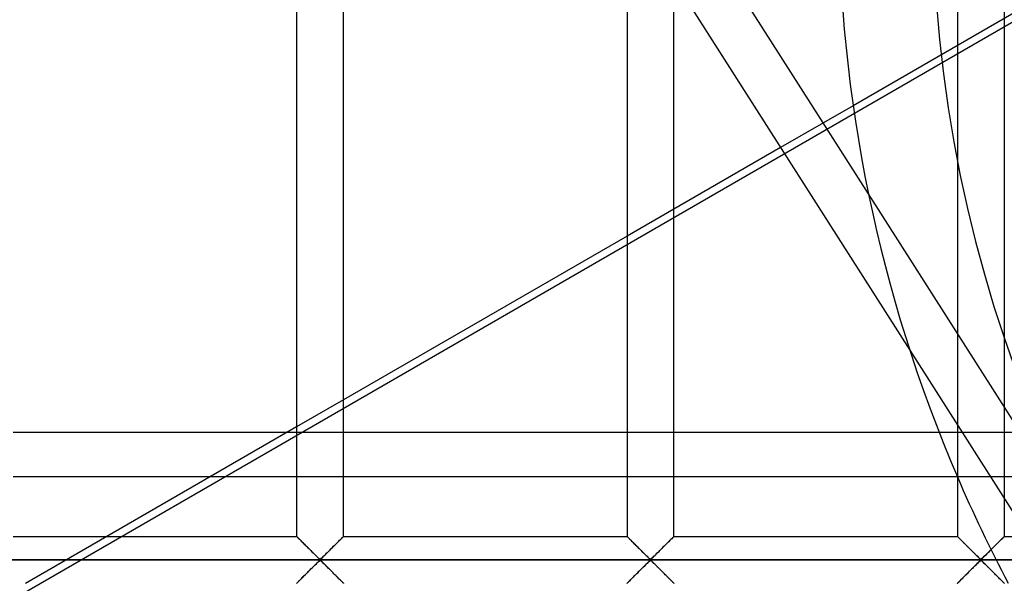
# Model space of a CAD drawing. Header units: millimetres. Extents: x -455 to 455, y -455 to 455.
# Tile 12 of 58: x -243 to -138, y -73 to -13. Entities that reach past the tile are written whole.
import ezdxf

# ---------------------------------------------------------------- set-up
doc = ezdxf.new("R2010")
doc.units = ezdxf.units.MM
doc.layers.add('MAIN-1', color=7, linetype='Continuous')
doc.layers.add('MAIN-2', color=7, linetype='Continuous')

msp = doc.modelspace()

# ---------------------------------------------------------------- linework, layer by layer
at = {"layer": 'MAIN-1'}
for p, q in [((-213.75, 67.92), (-213.75, -67.92)), ((-208.75, -67.92), (-208.75, 67.92)), ((-178.54, 67.92), (-178.54, -67.92)), ((-173.54, -67.92), (-173.54, 67.92)), ((-143.33, 67.92), (-143.33, -67.92)), ((-138.33, -67.92), (-138.33, 67.92)), ((-152.81, -31.39), (-173.54, 1.16)), ((-173.54, -8.61), (-148.41, -48.07)), ((-154.44, -22), (-157.62, -23.83)), ((-162.17, -26.46), (-173.54, -33.02)), ((-178.54, -35.91), (-208.75, -53.35)), ((-213.75, -56.24), (-233.98, -67.92)), ((-243.96, -56.79), (-214.71, -56.79)), ((-222.94, -61.55), (-243.96, -61.55)), ((-243.96, -67.92), (-213.75, -67.92)), ((-213.74, -67.93), (-213.75, -67.92)), ((-213.75, -67.92), (-213.75, -67.92)), ((-213.73, -67.94), (-213.74, -67.93)), ((-213.71, -67.95), (-213.73, -67.94)), ((-213.69, -67.97), (-213.71, -67.95)), ((-213.67, -68), (-213.69, -67.97)), ((-213.64, -68.03), (-213.67, -68)), ((-213.61, -68.06), (-213.64, -68.03)), ((-213.57, -68.1), (-213.61, -68.06)), ((-213.53, -68.14), (-213.57, -68.1)), ((-213.49, -68.18), (-213.53, -68.14)), ((-213.44, -68.23), (-213.49, -68.18)), ((-208.99, -68.16), (-209.07, -68.24)), ((-208.92, -68.08), (-208.99, -68.16)), ((-208.86, -68.03), (-208.92, -68.08)), ((-208.81, -67.98), (-208.86, -68.03)), ((-208.78, -67.94), (-208.81, -67.98)), ((-208.76, -67.92), (-208.78, -67.94)), ((-208.75, -67.92), (-208.76, -67.92)), ((-208.75, -67.92), (-178.54, -67.92)), ((-178.53, -67.93), (-178.54, -67.92)), ((-178.54, -67.92), (-178.54, -67.92)), ((-178.52, -67.94), (-178.53, -67.93)), ((-178.5, -67.95), (-178.52, -67.94)), ((-178.48, -67.97), (-178.5, -67.95)), ((-178.46, -68), (-178.48, -67.97)), ((-178.43, -68.03), (-178.46, -68)), ((-178.4, -68.06), (-178.43, -68.03)), ((-178.36, -68.1), (-178.4, -68.06)), ((-178.32, -68.14), (-178.36, -68.1)), ((-178.28, -68.18), (-178.32, -68.14)), ((-178.23, -68.23), (-178.28, -68.18)), ((-173.78, -68.16), (-173.86, -68.24)), ((-173.71, -68.08), (-173.78, -68.16)), ((-173.65, -68.03), (-173.71, -68.08)), ((-173.6, -67.98), (-173.65, -68.03)), ((-173.57, -67.94), (-173.6, -67.98)), ((-173.55, -67.92), (-173.57, -67.94)), ((-173.54, -67.92), (-173.55, -67.92)), ((-173.54, -67.92), (-143.33, -67.92)), ((-143.32, -67.93), (-143.33, -67.92)), ((-143.33, -67.92), (-143.33, -67.92)), ((-143.31, -67.94), (-143.32, -67.93)), ((-143.3, -67.95), (-143.31, -67.94)), ((-143.28, -67.97), (-143.3, -67.95)), ((-143.25, -68), (-143.28, -67.97)), ((-143.22, -68.03), (-143.25, -68)), ((-143.19, -68.06), (-143.22, -68.03)), ((-143.15, -68.1), (-143.19, -68.06)), ((-143.11, -68.14), (-143.15, -68.1)), ((-143.07, -68.18), (-143.11, -68.14)), ((-143.02, -68.23), (-143.07, -68.18)), ((-138.57, -68.16), (-138.65, -68.24)), ((-138.5, -68.08), (-138.57, -68.16)), ((-138.44, -68.03), (-138.5, -68.08)), ((-138.4, -67.98), (-138.44, -68.03)), ((-138.36, -67.94), (-138.4, -67.98)), ((-138.34, -67.92), (-138.36, -67.94)), ((-138.33, -67.92), (-138.34, -67.92)), ((-138.33, -67.92), (-108.12, -67.92)), ((-213.39, -68.28), (-213.44, -68.23)), ((-213.34, -68.33), (-213.39, -68.28)), ((-213.28, -68.38), (-213.34, -68.33)), ((-213.22, -68.44), (-213.28, -68.38)), ((-213.17, -68.5), (-213.22, -68.44)), ((-213.11, -68.56), (-213.17, -68.5)), ((-213.05, -68.62), (-213.11, -68.56)), ((-212.98, -68.68), (-213.05, -68.62)), ((-212.92, -68.74), (-212.98, -68.68)), ((-212.86, -68.81), (-212.92, -68.74)), ((-212.79, -68.87), (-212.86, -68.81)), ((-212.72, -68.94), (-212.79, -68.87)), ((-212.66, -69.01), (-212.72, -68.94)), ((-212.59, -69.08), (-212.66, -69.01)), ((-212.52, -69.14), (-212.59, -69.08)), ((-212.45, -69.21), (-212.52, -69.14)), ((-212.38, -69.28), (-212.45, -69.21)), ((-210.04, -69.2), (-210.16, -69.32)), ((-209.92, -69.08), (-210.04, -69.2)), ((-209.8, -68.97), (-209.92, -69.08)), ((-209.68, -68.85), (-209.8, -68.97)), ((-209.57, -68.74), (-209.68, -68.85)), ((-209.46, -68.63), (-209.57, -68.74)), ((-209.36, -68.52), (-209.46, -68.63)), ((-209.26, -68.42), (-209.36, -68.52)), ((-209.16, -68.33), (-209.26, -68.42)), ((-209.07, -68.24), (-209.16, -68.33)), ((-178.18, -68.28), (-178.23, -68.23)), ((-178.13, -68.33), (-178.18, -68.28)), ((-178.07, -68.38), (-178.13, -68.33)), ((-178.02, -68.44), (-178.07, -68.38)), ((-177.96, -68.5), (-178.02, -68.44)), ((-177.9, -68.56), (-177.96, -68.5)), ((-177.84, -68.62), (-177.9, -68.56)), ((-177.78, -68.68), (-177.84, -68.62)), ((-177.71, -68.74), (-177.78, -68.68)), ((-177.65, -68.81), (-177.71, -68.74)), ((-177.58, -68.87), (-177.65, -68.81)), ((-177.52, -68.94), (-177.58, -68.87)), ((-177.45, -69.01), (-177.52, -68.94)), ((-177.38, -69.08), (-177.45, -69.01)), ((-177.31, -69.14), (-177.38, -69.08)), ((-177.24, -69.21), (-177.31, -69.14)), ((-177.17, -69.28), (-177.24, -69.21)), ((-174.83, -69.2), (-174.95, -69.32)), ((-174.71, -69.08), (-174.83, -69.2)), ((-174.59, -68.97), (-174.71, -69.08)), ((-174.48, -68.85), (-174.59, -68.97)), ((-174.36, -68.74), (-174.48, -68.85)), ((-174.26, -68.63), (-174.36, -68.74)), ((-174.15, -68.52), (-174.26, -68.63)), ((-174.05, -68.42), (-174.15, -68.52)), ((-173.95, -68.33), (-174.05, -68.42)), ((-173.86, -68.24), (-173.95, -68.33)), ((-142.97, -68.28), (-143.02, -68.23)), ((-142.92, -68.33), (-142.97, -68.28)), ((-142.86, -68.38), (-142.92, -68.33)), ((-142.81, -68.44), (-142.86, -68.38)), ((-142.75, -68.5), (-142.81, -68.44)), ((-142.69, -68.56), (-142.75, -68.5)), ((-142.63, -68.62), (-142.69, -68.56)), ((-142.57, -68.68), (-142.63, -68.62)), ((-142.5, -68.74), (-142.57, -68.68)), ((-142.44, -68.81), (-142.5, -68.74)), ((-142.37, -68.87), (-142.44, -68.81)), ((-142.31, -68.94), (-142.37, -68.87)), ((-142.24, -69.01), (-142.31, -68.94)), ((-142.17, -69.08), (-142.24, -69.01)), ((-142.1, -69.14), (-142.17, -69.08)), ((-142.03, -69.21), (-142.1, -69.14)), ((-141.97, -69.28), (-142.03, -69.21)), ((-139.62, -69.2), (-139.74, -69.32)), ((-139.5, -69.08), (-139.62, -69.2)), ((-139.38, -68.97), (-139.5, -69.08)), ((-139.27, -68.85), (-139.38, -68.97)), ((-139.16, -68.74), (-139.27, -68.85)), ((-139.05, -68.63), (-139.16, -68.74)), ((-138.94, -68.52), (-139.05, -68.63)), ((-138.84, -68.42), (-138.94, -68.52)), ((-138.74, -68.33), (-138.84, -68.42)), ((-138.65, -68.24), (-138.74, -68.33)), ((-212.31, -69.35), (-212.38, -69.28)), ((-212.24, -69.42), (-212.31, -69.35)), ((-212.18, -69.49), (-212.24, -69.42)), ((-212.11, -69.56), (-212.18, -69.49)), ((-212.04, -69.62), (-212.11, -69.56)), ((-211.98, -69.69), (-212.04, -69.62)), ((-211.91, -69.75), (-211.98, -69.69)), ((-211.84, -69.82), (-211.91, -69.75)), ((-211.78, -69.88), (-211.84, -69.82)), ((-211.72, -69.94), (-211.78, -69.88)), ((-211.66, -70), (-211.72, -69.94)), ((-211.6, -70.06), (-211.66, -70)), ((-211.54, -70.12), (-211.6, -70.06)), ((-211.48, -70.17), (-211.54, -70.12)), ((-211.43, -70.22), (-211.48, -70.17)), ((-211.38, -70.27), (-211.43, -70.22)), ((-211.32, -70.31), (-211.38, -70.27)), ((-211.14, -70.28), (-211.25, -70.35)), ((-211.04, -70.2), (-211.14, -70.28)), ((-210.95, -70.11), (-211.04, -70.2)), ((-210.85, -70.01), (-210.95, -70.11)), ((-210.74, -69.9), (-210.85, -70.01)), ((-210.63, -69.79), (-210.74, -69.9)), ((-210.51, -69.68), (-210.63, -69.79)), ((-210.4, -69.56), (-210.51, -69.68)), ((-210.28, -69.44), (-210.4, -69.56)), ((-210.16, -69.32), (-210.28, -69.44)), ((-177.1, -69.35), (-177.17, -69.28)), ((-177.04, -69.42), (-177.1, -69.35)), ((-176.97, -69.49), (-177.04, -69.42)), ((-176.9, -69.56), (-176.97, -69.49)), ((-176.83, -69.62), (-176.9, -69.56)), ((-176.77, -69.69), (-176.83, -69.62)), ((-176.7, -69.75), (-176.77, -69.69)), ((-176.64, -69.82), (-176.7, -69.75)), ((-176.57, -69.88), (-176.64, -69.82)), ((-176.51, -69.94), (-176.57, -69.88)), ((-176.45, -70), (-176.51, -69.94)), ((-176.39, -70.06), (-176.45, -70)), ((-176.33, -70.12), (-176.39, -70.06)), ((-176.28, -70.17), (-176.33, -70.12)), ((-176.22, -70.22), (-176.28, -70.17)), ((-176.17, -70.27), (-176.22, -70.22)), ((-176.11, -70.31), (-176.17, -70.27)), ((-175.93, -70.28), (-176.04, -70.35)), ((-175.83, -70.2), (-175.93, -70.28)), ((-175.74, -70.11), (-175.83, -70.2)), ((-175.64, -70.01), (-175.74, -70.11)), ((-175.53, -69.9), (-175.64, -70.01)), ((-175.42, -69.79), (-175.53, -69.9)), ((-175.3, -69.68), (-175.42, -69.79)), ((-175.19, -69.56), (-175.3, -69.68)), ((-175.07, -69.44), (-175.19, -69.56)), ((-174.95, -69.32), (-175.07, -69.44)), ((-141.9, -69.35), (-141.97, -69.28)), ((-141.83, -69.42), (-141.9, -69.35)), ((-141.76, -69.49), (-141.83, -69.42)), ((-141.69, -69.56), (-141.76, -69.49)), ((-141.62, -69.62), (-141.69, -69.56)), ((-141.56, -69.69), (-141.62, -69.62)), ((-141.49, -69.75), (-141.56, -69.69)), ((-141.43, -69.82), (-141.49, -69.75)), ((-141.36, -69.88), (-141.43, -69.82)), ((-141.3, -69.94), (-141.36, -69.88)), ((-141.24, -70), (-141.3, -69.94)), ((-141.18, -70.06), (-141.24, -70)), ((-141.12, -70.12), (-141.18, -70.06)), ((-141.07, -70.17), (-141.12, -70.12)), ((-141.01, -70.22), (-141.07, -70.17)), ((-140.96, -70.27), (-141.01, -70.22)), ((-140.91, -70.31), (-140.96, -70.27)), ((-140.72, -70.28), (-140.83, -70.35)), ((-140.63, -70.2), (-140.72, -70.28)), ((-140.53, -70.11), (-140.63, -70.2)), ((-140.43, -70.01), (-140.53, -70.11)), ((-140.32, -69.9), (-140.43, -70.01)), ((-140.21, -69.79), (-140.32, -69.9)), ((-140.1, -69.68), (-140.21, -69.79)), ((-139.98, -69.56), (-140.1, -69.68)), ((-139.86, -69.44), (-139.98, -69.56)), ((-139.74, -69.32), (-139.86, -69.44)), ((422.5, -70.42), (-422.5, -70.42)), ((-212.22, -71.39), (-212.1, -71.27)), ((-212.1, -71.27), (-211.99, -71.16)), ((-211.99, -71.16), (-211.87, -71.04)), ((-211.87, -71.04), (-211.76, -70.93)), ((-211.76, -70.93), (-211.65, -70.83)), ((-211.65, -70.83), (-211.55, -70.73)), ((-211.55, -70.73), (-211.46, -70.64)), ((-211.46, -70.64), (-211.36, -70.55)), ((-211.36, -70.55), (-211.25, -70.49)), ((-211.25, -70.35), (-211.32, -70.31)), ((-211.25, -70.49), (-211.18, -70.52)), ((-211.18, -70.52), (-211.12, -70.56)), ((-211.12, -70.56), (-211.07, -70.61)), ((-211.07, -70.61), (-211.02, -70.66)), ((-211.02, -70.66), (-210.96, -70.72)), ((-210.96, -70.72), (-210.9, -70.77)), ((-210.9, -70.77), (-210.84, -70.83)), ((-210.84, -70.83), (-210.78, -70.89)), ((-210.78, -70.89), (-210.72, -70.95)), ((-210.72, -70.95), (-210.66, -71.01)), ((-210.66, -71.01), (-210.59, -71.08)), ((-210.59, -71.08), (-210.52, -71.15)), ((-210.52, -71.15), (-210.46, -71.21)), ((-210.46, -71.21), (-210.39, -71.28)), ((-210.39, -71.28), (-210.32, -71.35)), ((-210.32, -71.35), (-210.26, -71.41)), ((-177.01, -71.39), (-176.9, -71.27)), ((-176.9, -71.27), (-176.78, -71.16)), ((-176.78, -71.16), (-176.66, -71.04)), ((-176.66, -71.04), (-176.55, -70.93)), ((-176.55, -70.93), (-176.45, -70.83)), ((-176.45, -70.83), (-176.35, -70.73)), ((-176.35, -70.73), (-176.25, -70.64)), ((-176.25, -70.64), (-176.16, -70.55)), ((-176.16, -70.55), (-176.04, -70.49)), ((-176.04, -70.35), (-176.11, -70.31)), ((-176.04, -70.49), (-175.97, -70.52)), ((-175.97, -70.52), (-175.91, -70.56)), ((-175.91, -70.56), (-175.86, -70.61)), ((-175.86, -70.61), (-175.81, -70.66)), ((-175.81, -70.66), (-175.75, -70.72)), ((-175.75, -70.72), (-175.69, -70.77)), ((-175.69, -70.77), (-175.63, -70.83)), ((-175.63, -70.83), (-175.57, -70.89)), ((-175.57, -70.89), (-175.51, -70.95)), ((-175.51, -70.95), (-175.45, -71.01)), ((-175.45, -71.01), (-175.38, -71.08)), ((-175.38, -71.08), (-175.32, -71.15)), ((-175.32, -71.15), (-175.25, -71.21)), ((-175.25, -71.21), (-175.18, -71.28)), ((-175.18, -71.28), (-175.12, -71.35)), ((-175.12, -71.35), (-175.05, -71.41)), ((-141.8, -71.39), (-141.69, -71.27)), ((-141.69, -71.27), (-141.57, -71.16)), ((-141.57, -71.16), (-141.46, -71.04)), ((-141.46, -71.04), (-141.34, -70.93)), ((-141.34, -70.93), (-141.24, -70.83)), ((-141.24, -70.83), (-141.14, -70.73)), ((-141.14, -70.73), (-141.04, -70.64)), ((-141.04, -70.64), (-140.95, -70.55)), ((-140.95, -70.55), (-140.83, -70.49)), ((-140.83, -70.35), (-140.91, -70.31)), ((-140.83, -70.49), (-140.76, -70.52)), ((-140.76, -70.52), (-140.71, -70.56)), ((-140.71, -70.56), (-140.65, -70.61)), ((-140.65, -70.61), (-140.6, -70.66)), ((-140.6, -70.66), (-140.54, -70.72)), ((-140.54, -70.72), (-140.49, -70.77)), ((-140.49, -70.77), (-140.43, -70.83)), ((-140.43, -70.83), (-140.37, -70.89)), ((-140.37, -70.89), (-140.3, -70.95)), ((-140.3, -70.95), (-140.24, -71.01)), ((-140.24, -71.01), (-140.17, -71.08)), ((-140.17, -71.08), (-140.11, -71.15)), ((-140.11, -71.15), (-140.04, -71.21)), ((-140.04, -71.21), (-139.97, -71.28)), ((-139.97, -71.28), (-139.91, -71.35)), ((-139.91, -71.35), (-139.84, -71.41)), ((-213.24, -72.41), (-213.14, -72.31)), ((-213.14, -72.31), (-213.04, -72.2)), ((-213.04, -72.2), (-212.93, -72.1)), ((-212.93, -72.1), (-212.82, -71.98)), ((-212.82, -71.98), (-212.7, -71.87)), ((-212.7, -71.87), (-212.58, -71.75)), ((-212.58, -71.75), (-212.46, -71.63)), ((-212.46, -71.63), (-212.34, -71.51)), ((-212.34, -71.51), (-212.22, -71.39)), ((-210.26, -71.41), (-210.19, -71.48)), ((-210.19, -71.48), (-210.12, -71.55)), ((-210.12, -71.55), (-210.05, -71.62)), ((-210.05, -71.62), (-209.98, -71.69)), ((-209.98, -71.69), (-209.91, -71.76)), ((-209.91, -71.76), (-209.84, -71.83)), ((-209.84, -71.83), (-209.78, -71.89)), ((-209.78, -71.89), (-209.71, -71.96)), ((-209.71, -71.96), (-209.64, -72.02)), ((-209.64, -72.02), (-209.58, -72.09)), ((-209.58, -72.09), (-209.52, -72.15)), ((-209.52, -72.15), (-209.45, -72.21)), ((-209.45, -72.21), (-209.39, -72.27)), ((-209.39, -72.27), (-209.33, -72.33)), ((-209.33, -72.33), (-209.28, -72.39)), ((-209.28, -72.39), (-209.22, -72.45)), ((-178.04, -72.41), (-177.93, -72.31)), ((-177.93, -72.31), (-177.83, -72.2)), ((-177.83, -72.2), (-177.72, -72.1)), ((-177.72, -72.1), (-177.61, -71.98)), ((-177.61, -71.98), (-177.49, -71.87)), ((-177.49, -71.87), (-177.37, -71.75)), ((-177.37, -71.75), (-177.25, -71.63)), ((-177.25, -71.63), (-177.13, -71.51)), ((-177.13, -71.51), (-177.01, -71.39)), ((-175.05, -71.41), (-174.98, -71.48)), ((-174.98, -71.48), (-174.91, -71.55)), ((-174.91, -71.55), (-174.84, -71.62)), ((-174.84, -71.62), (-174.77, -71.69)), ((-174.77, -71.69), (-174.7, -71.76)), ((-174.7, -71.76), (-174.63, -71.83)), ((-174.63, -71.83), (-174.57, -71.89)), ((-174.57, -71.89), (-174.5, -71.96)), ((-174.5, -71.96), (-174.43, -72.02)), ((-174.43, -72.02), (-174.37, -72.09)), ((-174.37, -72.09), (-174.31, -72.15)), ((-174.31, -72.15), (-174.25, -72.21)), ((-174.25, -72.21), (-174.19, -72.27)), ((-174.19, -72.27), (-174.13, -72.33)), ((-174.13, -72.33), (-174.07, -72.39)), ((-174.07, -72.39), (-174.01, -72.45)), ((-142.83, -72.41), (-142.73, -72.31)), ((-142.73, -72.31), (-142.62, -72.2)), ((-142.62, -72.2), (-142.51, -72.1)), ((-142.51, -72.1), (-142.4, -71.98)), ((-142.4, -71.98), (-142.28, -71.87)), ((-142.28, -71.87), (-142.16, -71.75)), ((-142.16, -71.75), (-142.04, -71.63)), ((-142.04, -71.63), (-141.92, -71.51)), ((-141.92, -71.51), (-141.8, -71.39)), ((-139.84, -71.41), (-139.77, -71.48)), ((-139.77, -71.48), (-139.7, -71.55)), ((-139.7, -71.55), (-139.63, -71.62)), ((-139.63, -71.62), (-139.56, -71.69)), ((-139.56, -71.69), (-139.49, -71.76)), ((-139.49, -71.76), (-139.43, -71.83)), ((-139.43, -71.83), (-139.36, -71.89)), ((-139.36, -71.89), (-139.29, -71.96)), ((-139.29, -71.96), (-139.23, -72.02)), ((-139.23, -72.02), (-139.16, -72.09)), ((-139.16, -72.09), (-139.1, -72.15)), ((-139.1, -72.15), (-139.04, -72.21)), ((-139.04, -72.21), (-138.98, -72.27)), ((-138.98, -72.27), (-138.92, -72.33)), ((-138.92, -72.33), (-138.86, -72.39)), ((-138.86, -72.39), (-138.8, -72.45)), ((-213.75, -72.92), (-213.74, -72.91)), ((-213.74, -72.91), (-213.72, -72.89)), ((-213.72, -72.89), (-213.69, -72.86)), ((-213.69, -72.86), (-213.64, -72.81)), ((-213.64, -72.81), (-213.58, -72.75)), ((-213.58, -72.75), (-213.51, -72.68)), ((-213.51, -72.68), (-213.43, -72.6)), ((-213.43, -72.6), (-213.34, -72.51)), ((-213.34, -72.51), (-213.24, -72.41)), ((-209.22, -72.45), (-209.16, -72.5)), ((-209.16, -72.5), (-209.11, -72.56)), ((-209.11, -72.56), (-209.06, -72.61)), ((-209.06, -72.61), (-209.01, -72.65)), ((-209.01, -72.65), (-208.97, -72.7)), ((-208.97, -72.7), (-208.93, -72.74)), ((-208.93, -72.74), (-208.89, -72.77)), ((-208.89, -72.77), (-208.86, -72.81)), ((-208.86, -72.81), (-208.83, -72.84)), ((-208.83, -72.84), (-208.81, -72.86)), ((-208.81, -72.86), (-208.79, -72.88)), ((-208.79, -72.88), (-208.77, -72.9)), ((-208.77, -72.9), (-208.76, -72.91)), ((-208.76, -72.91), (-208.75, -72.91)), ((-208.75, -72.91), (-208.75, -72.92)), ((-178.54, -72.92), (-178.53, -72.91)), ((-178.53, -72.91), (-178.51, -72.89)), ((-178.51, -72.89), (-178.48, -72.86)), ((-178.48, -72.86), (-178.43, -72.81)), ((-178.43, -72.81), (-178.37, -72.75)), ((-178.37, -72.75), (-178.3, -72.68)), ((-178.3, -72.68), (-178.22, -72.6)), ((-178.22, -72.6), (-178.13, -72.51)), ((-178.13, -72.51), (-178.04, -72.41)), ((-174.01, -72.45), (-173.96, -72.5)), ((-173.96, -72.5), (-173.9, -72.56)), ((-173.9, -72.56), (-173.85, -72.61)), ((-173.85, -72.61), (-173.81, -72.65)), ((-173.81, -72.65), (-173.76, -72.7)), ((-173.76, -72.7), (-173.72, -72.74)), ((-173.72, -72.74), (-173.69, -72.77)), ((-173.69, -72.77), (-173.65, -72.81)), ((-173.65, -72.81), (-173.62, -72.84)), ((-173.62, -72.84), (-173.6, -72.86)), ((-173.6, -72.86), (-173.58, -72.88)), ((-173.58, -72.88), (-173.56, -72.9)), ((-173.56, -72.9), (-173.55, -72.91)), ((-173.55, -72.91), (-173.54, -72.91)), ((-173.54, -72.91), (-173.54, -72.92)), ((-143.33, -72.91), (-143.3, -72.89)), ((-143.33, -72.92), (-143.33, -72.91)), ((-143.3, -72.89), (-143.27, -72.86)), ((-143.27, -72.86), (-143.22, -72.81)), ((-143.22, -72.81), (-143.16, -72.75)), ((-143.16, -72.75), (-143.09, -72.68)), ((-143.09, -72.68), (-143.01, -72.6)), ((-143.01, -72.6), (-142.92, -72.51)), ((-142.92, -72.51), (-142.83, -72.41)), ((-138.8, -72.45), (-138.75, -72.5)), ((-138.75, -72.5), (-138.69, -72.56)), ((-138.69, -72.56), (-138.64, -72.61)), ((-138.64, -72.61), (-138.6, -72.65)), ((-138.6, -72.65), (-138.55, -72.7)), ((-138.55, -72.7), (-138.51, -72.74)), ((-138.51, -72.74), (-138.48, -72.77)), ((-138.48, -72.77), (-138.44, -72.81)), ((-138.44, -72.81), (-138.42, -72.84)), ((-138.42, -72.84), (-138.39, -72.86)), ((-138.39, -72.86), (-138.37, -72.88)), ((-138.37, -72.88), (-138.35, -72.9)), ((-138.35, -72.9), (-138.34, -72.91)), ((-138.34, -72.91), (-138.34, -72.91)), ((-138.34, -72.91), (-138.33, -72.92))]:
    msp.add_line(p, q, dxfattribs=at)
msp.add_arc((0, 0), 156, 180, 203.2492, dxfattribs=at)
at = {"layer": 'MAIN-2'}
for p, q in [((-358.24, -140.56), (-96.25, 10.7)), ((-96.64, 11.37), (-154.44, -22)), ((-157.62, -23.83), (-162.17, -26.46)), ((-152.81, -31.39), (-152.81, -31.39)), ((-127.52, -71.1), (-152.81, -31.39)), ((-173.54, -33.02), (-178.54, -35.91)), ((-148.41, -48.07), (-148.41, -48.07)), ((-148.41, -48.07), (-127.36, -81.12)), ((-208.75, -53.35), (-213.75, -56.24)), ((-214.71, -56.79), (214.71, -56.79)), ((222.94, -61.55), (-222.94, -61.55)), ((-233.98, -67.92), (-242.64, -72.92)), ((-213.75, -67.92), (-213.74, -67.92)), ((-213.74, -67.92), (-213.73, -67.93)), ((-213.73, -67.93), (-213.71, -67.96)), ((-213.71, -67.96), (-213.68, -67.99)), ((-213.68, -67.99), (-213.64, -68.03)), ((-213.64, -68.03), (-213.59, -68.07)), ((-213.59, -68.07), (-213.54, -68.13)), ((-213.54, -68.13), (-213.48, -68.19)), ((-213.48, -68.19), (-213.41, -68.26)), ((-209.09, -68.26), (-209.02, -68.19)), ((-209.02, -68.19), (-208.96, -68.13)), ((-208.96, -68.13), (-208.91, -68.07)), ((-208.91, -68.07), (-208.86, -68.03)), ((-208.86, -68.03), (-208.82, -67.99)), ((-208.82, -67.99), (-208.79, -67.96)), ((-208.79, -67.96), (-208.77, -67.93)), ((-208.77, -67.93), (-208.76, -67.92)), ((-208.76, -67.92), (-208.75, -67.92)), ((-178.54, -67.92), (-178.54, -67.92)), ((-178.54, -67.92), (-178.52, -67.93)), ((-178.52, -67.93), (-178.5, -67.96)), ((-178.5, -67.96), (-178.47, -67.99)), ((-178.47, -67.99), (-178.43, -68.03)), ((-178.43, -68.03), (-178.38, -68.07)), ((-178.38, -68.07), (-178.33, -68.13)), ((-178.33, -68.13), (-178.27, -68.19)), ((-178.27, -68.19), (-178.2, -68.26)), ((-173.88, -68.26), (-173.82, -68.19)), ((-173.82, -68.19), (-173.75, -68.13)), ((-173.75, -68.13), (-173.7, -68.07)), ((-173.7, -68.07), (-173.65, -68.03)), ((-173.65, -68.03), (-173.61, -67.99)), ((-173.61, -67.99), (-173.58, -67.96)), ((-173.58, -67.96), (-173.56, -67.93)), ((-173.56, -67.93), (-173.55, -67.92)), ((-173.55, -67.92), (-173.54, -67.92)), ((-143.33, -67.92), (-143.33, -67.92)), ((-143.33, -67.92), (-143.31, -67.93)), ((-143.31, -67.93), (-143.29, -67.96)), ((-143.29, -67.96), (-143.26, -67.99)), ((-143.26, -67.99), (-143.22, -68.03)), ((-143.22, -68.03), (-143.17, -68.07)), ((-143.17, -68.07), (-143.12, -68.13)), ((-143.12, -68.13), (-143.06, -68.19)), ((-143.06, -68.19), (-142.99, -68.26)), ((-138.68, -68.26), (-138.61, -68.19)), ((-138.61, -68.19), (-138.55, -68.13)), ((-138.55, -68.13), (-138.49, -68.07)), ((-138.49, -68.07), (-138.44, -68.03)), ((-138.44, -68.03), (-138.41, -67.99)), ((-138.41, -67.99), (-138.37, -67.96)), ((-138.37, -67.96), (-138.35, -67.93)), ((-138.35, -67.93), (-138.34, -67.92)), ((-138.34, -67.92), (-138.33, -67.92)), ((-213.41, -68.26), (-213.33, -68.33)), ((-213.33, -68.33), (-213.26, -68.41)), ((-213.26, -68.41), (-213.18, -68.49)), ((-213.18, -68.49), (-213.09, -68.57)), ((-213.09, -68.57), (-213.01, -68.66)), ((-213.01, -68.66), (-212.92, -68.75)), ((-212.92, -68.75), (-212.83, -68.84)), ((-212.83, -68.84), (-212.73, -68.93)), ((-212.73, -68.93), (-212.64, -69.03)), ((-212.64, -69.03), (-212.54, -69.12)), ((-212.54, -69.12), (-212.45, -69.22)), ((-212.45, -69.22), (-212.35, -69.31)), ((-210.15, -69.31), (-210.05, -69.22)), ((-210.05, -69.22), (-209.96, -69.12)), ((-209.96, -69.12), (-209.86, -69.03)), ((-209.86, -69.03), (-209.77, -68.93)), ((-209.77, -68.93), (-209.67, -68.84)), ((-209.67, -68.84), (-209.58, -68.75)), ((-209.58, -68.75), (-209.49, -68.66)), ((-209.49, -68.66), (-209.41, -68.57)), ((-209.41, -68.57), (-209.32, -68.49)), ((-209.32, -68.49), (-209.24, -68.41)), ((-209.24, -68.41), (-209.17, -68.33)), ((-209.17, -68.33), (-209.09, -68.26)), ((-178.2, -68.26), (-178.13, -68.33)), ((-178.13, -68.33), (-178.05, -68.41)), ((-178.05, -68.41), (-177.97, -68.49)), ((-177.97, -68.49), (-177.88, -68.57)), ((-177.88, -68.57), (-177.8, -68.66)), ((-177.8, -68.66), (-177.71, -68.75)), ((-177.71, -68.75), (-177.62, -68.84)), ((-177.62, -68.84), (-177.53, -68.93)), ((-177.53, -68.93), (-177.43, -69.03)), ((-177.43, -69.03), (-177.34, -69.12)), ((-177.34, -69.12), (-177.24, -69.22)), ((-177.24, -69.22), (-177.14, -69.31)), ((-174.94, -69.31), (-174.84, -69.22)), ((-174.84, -69.22), (-174.75, -69.12)), ((-174.75, -69.12), (-174.65, -69.03)), ((-174.65, -69.03), (-174.56, -68.93)), ((-174.56, -68.93), (-174.46, -68.84)), ((-174.46, -68.84), (-174.37, -68.75)), ((-174.37, -68.75), (-174.29, -68.66)), ((-174.29, -68.66), (-174.2, -68.57)), ((-174.2, -68.57), (-174.12, -68.49)), ((-174.12, -68.49), (-174.03, -68.41)), ((-174.03, -68.41), (-173.96, -68.33)), ((-173.96, -68.33), (-173.88, -68.26)), ((-142.99, -68.26), (-142.92, -68.33)), ((-142.92, -68.33), (-142.84, -68.41)), ((-142.84, -68.41), (-142.76, -68.49)), ((-142.76, -68.49), (-142.68, -68.57)), ((-142.68, -68.57), (-142.59, -68.66)), ((-142.59, -68.66), (-142.5, -68.75)), ((-142.5, -68.75), (-142.41, -68.84)), ((-142.41, -68.84), (-142.32, -68.93)), ((-142.32, -68.93), (-142.22, -69.03)), ((-142.22, -69.03), (-142.13, -69.12)), ((-142.13, -69.12), (-142.03, -69.22)), ((-142.03, -69.22), (-141.93, -69.31)), ((-139.73, -69.31), (-139.64, -69.22)), ((-139.64, -69.22), (-139.54, -69.12)), ((-139.54, -69.12), (-139.44, -69.03)), ((-139.44, -69.03), (-139.35, -68.93)), ((-139.35, -68.93), (-139.26, -68.84)), ((-139.26, -68.84), (-139.17, -68.75)), ((-139.17, -68.75), (-139.08, -68.66)), ((-139.08, -68.66), (-138.99, -68.57)), ((-138.99, -68.57), (-138.91, -68.49)), ((-138.91, -68.49), (-138.83, -68.41)), ((-138.83, -68.41), (-138.75, -68.33)), ((-138.75, -68.33), (-138.68, -68.26)), ((-212.35, -69.31), (-212.25, -69.41)), ((-212.25, -69.41), (-212.16, -69.51)), ((-212.16, -69.51), (-212.06, -69.6)), ((-212.06, -69.6), (-211.97, -69.69)), ((-211.97, -69.69), (-211.88, -69.78)), ((-211.88, -69.78), (-211.79, -69.87)), ((-211.79, -69.87), (-211.7, -69.96)), ((-211.7, -69.96), (-211.62, -70.04)), ((-211.62, -70.04), (-211.54, -70.12)), ((-211.54, -70.12), (-211.46, -70.2)), ((-211.46, -70.2), (-211.38, -70.27)), ((-211.38, -70.27), (-211.31, -70.33)), ((-211.19, -70.33), (-211.12, -70.27)), ((-211.12, -70.27), (-211.04, -70.2)), ((-211.04, -70.2), (-210.96, -70.12)), ((-210.96, -70.12), (-210.88, -70.04)), ((-210.88, -70.04), (-210.8, -69.96)), ((-210.8, -69.96), (-210.71, -69.87)), ((-210.71, -69.87), (-210.62, -69.78)), ((-210.62, -69.78), (-210.53, -69.69)), ((-210.53, -69.69), (-210.44, -69.6)), ((-210.44, -69.6), (-210.34, -69.51)), ((-210.34, -69.51), (-210.25, -69.41)), ((-210.25, -69.41), (-210.15, -69.31)), ((-177.14, -69.31), (-177.05, -69.41)), ((-177.05, -69.41), (-176.95, -69.51)), ((-176.95, -69.51), (-176.86, -69.6)), ((-176.86, -69.6), (-176.76, -69.69)), ((-176.76, -69.69), (-176.67, -69.78)), ((-176.67, -69.78), (-176.58, -69.87)), ((-176.58, -69.87), (-176.49, -69.96)), ((-176.49, -69.96), (-176.41, -70.04)), ((-176.41, -70.04), (-176.33, -70.12)), ((-176.33, -70.12), (-176.25, -70.2)), ((-176.25, -70.2), (-176.18, -70.27)), ((-176.18, -70.27), (-176.1, -70.33)), ((-175.99, -70.33), (-175.91, -70.27)), ((-175.91, -70.27), (-175.83, -70.2)), ((-175.83, -70.2), (-175.76, -70.12)), ((-175.76, -70.12), (-175.68, -70.04)), ((-175.68, -70.04), (-175.59, -69.96)), ((-175.59, -69.96), (-175.5, -69.87)), ((-175.5, -69.87), (-175.41, -69.78)), ((-175.41, -69.78), (-175.32, -69.69)), ((-175.32, -69.69), (-175.23, -69.6)), ((-175.23, -69.6), (-175.13, -69.51)), ((-175.13, -69.51), (-175.04, -69.41)), ((-175.04, -69.41), (-174.94, -69.31)), ((-141.93, -69.31), (-141.84, -69.41)), ((-141.84, -69.41), (-141.74, -69.51)), ((-141.74, -69.51), (-141.65, -69.6)), ((-141.65, -69.6), (-141.55, -69.69)), ((-141.55, -69.69), (-141.46, -69.78)), ((-141.46, -69.78), (-141.37, -69.87)), ((-141.37, -69.87), (-141.28, -69.96)), ((-141.28, -69.96), (-141.2, -70.04)), ((-141.2, -70.04), (-141.12, -70.12)), ((-141.12, -70.12), (-141.04, -70.2)), ((-141.04, -70.2), (-140.97, -70.27)), ((-140.97, -70.27), (-140.89, -70.33)), ((-140.78, -70.33), (-140.7, -70.27)), ((-140.7, -70.27), (-140.63, -70.2)), ((-140.63, -70.2), (-140.55, -70.12)), ((-140.55, -70.12), (-140.47, -70.04)), ((-140.47, -70.04), (-140.38, -69.96)), ((-140.38, -69.96), (-140.3, -69.87)), ((-140.3, -69.87), (-140.21, -69.78)), ((-140.21, -69.78), (-140.11, -69.69)), ((-140.11, -69.69), (-140.02, -69.6)), ((-140.02, -69.6), (-139.93, -69.51)), ((-139.93, -69.51), (-139.83, -69.41)), ((-139.83, -69.41), (-139.73, -69.31)), ((-420, -70.42), (420, -70.42)), ((-212.16, -71.33), (-212.25, -71.42)), ((-212.06, -71.23), (-212.16, -71.33)), ((-211.97, -71.14), (-212.06, -71.23)), ((-211.88, -71.05), (-211.97, -71.14)), ((-211.79, -70.96), (-211.88, -71.05)), ((-211.7, -70.87), (-211.79, -70.96)), ((-211.62, -70.79), (-211.7, -70.87)), ((-211.54, -70.71), (-211.62, -70.79)), ((-211.46, -70.64), (-211.54, -70.71)), ((-211.38, -70.57), (-211.46, -70.64)), ((-211.31, -70.51), (-211.38, -70.57)), ((-211.31, -70.33), (-211.19, -70.33)), ((-211.19, -70.51), (-211.31, -70.51)), ((-211.12, -70.57), (-211.19, -70.51)), ((-211.04, -70.64), (-211.12, -70.57)), ((-210.96, -70.71), (-211.04, -70.64)), ((-210.88, -70.79), (-210.96, -70.71)), ((-210.8, -70.87), (-210.88, -70.79)), ((-210.71, -70.96), (-210.8, -70.87)), ((-210.62, -71.05), (-210.71, -70.96)), ((-210.53, -71.14), (-210.62, -71.05)), ((-210.44, -71.23), (-210.53, -71.14)), ((-210.34, -71.33), (-210.44, -71.23)), ((-210.25, -71.42), (-210.34, -71.33)), ((-176.95, -71.33), (-177.05, -71.42)), ((-176.86, -71.23), (-176.95, -71.33)), ((-176.76, -71.14), (-176.86, -71.23)), ((-176.67, -71.05), (-176.76, -71.14)), ((-176.58, -70.96), (-176.67, -71.05)), ((-176.49, -70.87), (-176.58, -70.96)), ((-176.41, -70.79), (-176.49, -70.87)), ((-176.33, -70.71), (-176.41, -70.79)), ((-176.25, -70.64), (-176.33, -70.71)), ((-176.18, -70.57), (-176.25, -70.64)), ((-176.1, -70.51), (-176.18, -70.57)), ((-176.1, -70.33), (-175.99, -70.33)), ((-175.99, -70.51), (-176.1, -70.51)), ((-175.91, -70.57), (-175.99, -70.51)), ((-175.83, -70.64), (-175.91, -70.57)), ((-175.76, -70.71), (-175.83, -70.64)), ((-175.68, -70.79), (-175.76, -70.71)), ((-175.59, -70.87), (-175.68, -70.79)), ((-175.5, -70.96), (-175.59, -70.87)), ((-175.41, -71.05), (-175.5, -70.96)), ((-175.32, -71.14), (-175.41, -71.05)), ((-175.23, -71.23), (-175.32, -71.14)), ((-175.13, -71.33), (-175.23, -71.23)), ((-175.04, -71.42), (-175.13, -71.33)), ((-141.74, -71.33), (-141.84, -71.42)), ((-141.65, -71.23), (-141.74, -71.33)), ((-141.55, -71.14), (-141.65, -71.23)), ((-141.46, -71.05), (-141.55, -71.14)), ((-141.37, -70.96), (-141.46, -71.05)), ((-141.28, -70.87), (-141.37, -70.96)), ((-141.2, -70.79), (-141.28, -70.87)), ((-141.12, -70.71), (-141.2, -70.79)), ((-141.04, -70.64), (-141.12, -70.71)), ((-140.97, -70.57), (-141.04, -70.64)), ((-140.89, -70.51), (-140.97, -70.57)), ((-140.89, -70.33), (-140.78, -70.33)), ((-140.78, -70.51), (-140.89, -70.51)), ((-140.7, -70.57), (-140.78, -70.51)), ((-140.63, -70.64), (-140.7, -70.57)), ((-140.55, -70.71), (-140.63, -70.64)), ((-140.47, -70.79), (-140.55, -70.71)), ((-140.38, -70.87), (-140.47, -70.79)), ((-140.3, -70.96), (-140.38, -70.87)), ((-140.21, -71.05), (-140.3, -70.96)), ((-140.11, -71.14), (-140.21, -71.05)), ((-140.02, -71.23), (-140.11, -71.14)), ((-139.93, -71.33), (-140.02, -71.23)), ((-139.83, -71.42), (-139.93, -71.33)), ((-213.18, -72.34), (-213.26, -72.43)), ((-213.09, -72.26), (-213.18, -72.34)), ((-213.01, -72.17), (-213.09, -72.26)), ((-212.92, -72.09), (-213.01, -72.17)), ((-212.83, -72), (-212.92, -72.09)), ((-212.73, -71.9), (-212.83, -72)), ((-212.64, -71.81), (-212.73, -71.9)), ((-212.54, -71.71), (-212.64, -71.81)), ((-212.45, -71.62), (-212.54, -71.71)), ((-212.35, -71.52), (-212.45, -71.62)), ((-212.25, -71.42), (-212.35, -71.52)), ((-210.15, -71.52), (-210.25, -71.42)), ((-210.05, -71.62), (-210.15, -71.52)), ((-209.96, -71.71), (-210.05, -71.62)), ((-209.86, -71.81), (-209.96, -71.71)), ((-209.77, -71.9), (-209.86, -71.81)), ((-209.67, -72), (-209.77, -71.9)), ((-209.58, -72.09), (-209.67, -72)), ((-209.49, -72.17), (-209.58, -72.09)), ((-209.41, -72.26), (-209.49, -72.17)), ((-209.32, -72.34), (-209.41, -72.26)), ((-209.24, -72.43), (-209.32, -72.34)), ((-177.97, -72.34), (-178.05, -72.43)), ((-177.88, -72.26), (-177.97, -72.34)), ((-177.8, -72.17), (-177.88, -72.26)), ((-177.71, -72.09), (-177.8, -72.17)), ((-177.62, -72), (-177.71, -72.09)), ((-177.53, -71.9), (-177.62, -72)), ((-177.43, -71.81), (-177.53, -71.9)), ((-177.34, -71.71), (-177.43, -71.81)), ((-177.24, -71.62), (-177.34, -71.71)), ((-177.14, -71.52), (-177.24, -71.62)), ((-177.05, -71.42), (-177.14, -71.52)), ((-174.94, -71.52), (-175.04, -71.42)), ((-174.84, -71.62), (-174.94, -71.52)), ((-174.75, -71.71), (-174.84, -71.62)), ((-174.65, -71.81), (-174.75, -71.71)), ((-174.56, -71.9), (-174.65, -71.81)), ((-174.46, -72), (-174.56, -71.9)), ((-174.37, -72.09), (-174.46, -72)), ((-174.29, -72.17), (-174.37, -72.09)), ((-174.2, -72.26), (-174.29, -72.17)), ((-174.12, -72.34), (-174.2, -72.26)), ((-174.03, -72.43), (-174.12, -72.34)), ((-142.76, -72.34), (-142.84, -72.43)), ((-142.68, -72.26), (-142.76, -72.34)), ((-142.59, -72.17), (-142.68, -72.26)), ((-142.5, -72.09), (-142.59, -72.17)), ((-142.41, -72), (-142.5, -72.09)), ((-142.32, -71.9), (-142.41, -72)), ((-142.22, -71.81), (-142.32, -71.9)), ((-142.13, -71.71), (-142.22, -71.81)), ((-142.03, -71.62), (-142.13, -71.71)), ((-141.93, -71.52), (-142.03, -71.62)), ((-141.84, -71.42), (-141.93, -71.52)), ((-139.73, -71.52), (-139.83, -71.42)), ((-139.64, -71.62), (-139.73, -71.52)), ((-139.54, -71.71), (-139.64, -71.62)), ((-139.44, -71.81), (-139.54, -71.71)), ((-139.35, -71.9), (-139.44, -71.81)), ((-139.26, -72), (-139.35, -71.9)), ((-139.17, -72.09), (-139.26, -72)), ((-139.08, -72.17), (-139.17, -72.09)), ((-138.99, -72.26), (-139.08, -72.17)), ((-138.91, -72.34), (-138.99, -72.26)), ((-138.83, -72.43), (-138.91, -72.34)), ((-213.74, -72.91), (-213.75, -72.92)), ((-213.73, -72.9), (-213.74, -72.91)), ((-213.71, -72.88), (-213.73, -72.9)), ((-213.68, -72.85), (-213.71, -72.88)), ((-213.64, -72.81), (-213.68, -72.85)), ((-213.59, -72.76), (-213.64, -72.81)), ((-213.54, -72.7), (-213.59, -72.76)), ((-213.48, -72.64), (-213.54, -72.7)), ((-213.41, -72.58), (-213.48, -72.64)), ((-213.33, -72.5), (-213.41, -72.58)), ((-213.26, -72.43), (-213.33, -72.5)), ((-209.17, -72.5), (-209.24, -72.43)), ((-209.09, -72.58), (-209.17, -72.5)), ((-209.02, -72.64), (-209.09, -72.58)), ((-208.96, -72.7), (-209.02, -72.64)), ((-208.91, -72.76), (-208.96, -72.7)), ((-208.86, -72.81), (-208.91, -72.76)), ((-208.82, -72.85), (-208.86, -72.81)), ((-208.79, -72.88), (-208.82, -72.85)), ((-208.77, -72.9), (-208.79, -72.88)), ((-208.76, -72.91), (-208.77, -72.9)), ((-208.75, -72.92), (-208.76, -72.91)), ((-178.52, -72.9), (-178.54, -72.91)), ((-178.54, -72.91), (-178.54, -72.92)), ((-178.5, -72.88), (-178.52, -72.9)), ((-178.47, -72.85), (-178.5, -72.88)), ((-178.43, -72.81), (-178.47, -72.85)), ((-178.38, -72.76), (-178.43, -72.81)), ((-178.33, -72.7), (-178.38, -72.76)), ((-178.27, -72.64), (-178.33, -72.7)), ((-178.2, -72.58), (-178.27, -72.64)), ((-178.13, -72.5), (-178.2, -72.58)), ((-178.05, -72.43), (-178.13, -72.5)), ((-173.96, -72.5), (-174.03, -72.43)), ((-173.88, -72.58), (-173.96, -72.5)), ((-173.82, -72.64), (-173.88, -72.58)), ((-173.75, -72.7), (-173.82, -72.64)), ((-173.7, -72.76), (-173.75, -72.7)), ((-173.65, -72.81), (-173.7, -72.76)), ((-173.61, -72.85), (-173.65, -72.81)), ((-173.58, -72.88), (-173.61, -72.85)), ((-173.56, -72.9), (-173.58, -72.88)), ((-173.55, -72.91), (-173.56, -72.9)), ((-173.54, -72.92), (-173.55, -72.91)), ((-143.31, -72.9), (-143.33, -72.91)), ((-143.33, -72.91), (-143.33, -72.92)), ((-143.29, -72.88), (-143.31, -72.9)), ((-143.26, -72.85), (-143.29, -72.88)), ((-143.22, -72.81), (-143.26, -72.85)), ((-143.17, -72.76), (-143.22, -72.81)), ((-143.12, -72.7), (-143.17, -72.76)), ((-143.06, -72.64), (-143.12, -72.7)), ((-142.99, -72.58), (-143.06, -72.64)), ((-142.92, -72.5), (-142.99, -72.58)), ((-142.84, -72.43), (-142.92, -72.5)), ((-138.75, -72.5), (-138.83, -72.43)), ((-138.68, -72.58), (-138.75, -72.5)), ((-138.61, -72.64), (-138.68, -72.58)), ((-138.55, -72.7), (-138.61, -72.64)), ((-138.49, -72.76), (-138.55, -72.7)), ((-138.44, -72.81), (-138.49, -72.76)), ((-138.41, -72.85), (-138.44, -72.81)), ((-138.37, -72.88), (-138.41, -72.85)), ((-138.35, -72.9), (-138.37, -72.88)), ((-138.34, -72.91), (-138.35, -72.9)), ((-138.33, -72.92), (-138.34, -72.91))]:
    msp.add_line(p, q, dxfattribs=at)
for radius, start, end in [(146, 180, 0), (156, 203.2492, 207.8666)]:
    msp.add_arc((0, 0), radius, start, end, dxfattribs=at)

doc.saveas('drawing.dxf')
